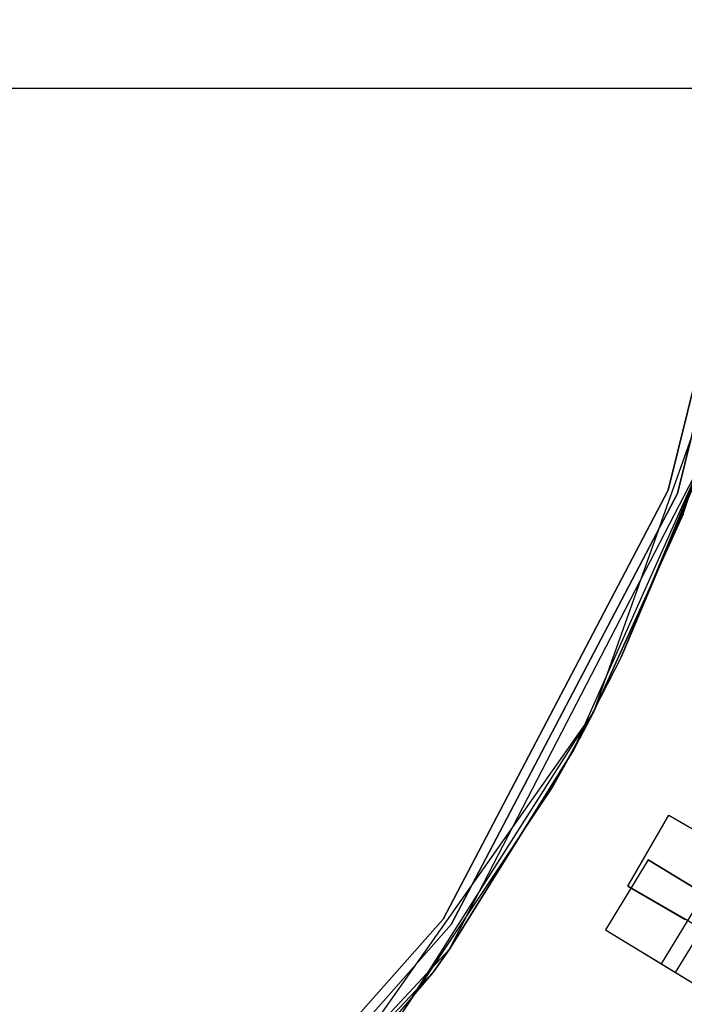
# Model space of a CAD drawing. Extents: x 0.2 to 26, y -12.8 to 12.8.
# Tile 74 of 97: x 16.8 to 18.9, y -3.7 to -0.7. Entities that reach past the tile are written whole.
import ezdxf

# ---------------------------------------------------------------- set-up
doc = ezdxf.new("R2010")
doc.units = 0
doc.header["$LTSCALE"] = 2.54
doc.layers.get('0').update_dxf_attribs({"color": 13, "linetype": 'CONTINUOUS'})

# ---------------------------------------------------------------- blocks, each defined once
blk = doc.blocks.new('PUKET-M-11161_B_STL')
at = {"color": 0}
for p, q in [((19.1736, -0.7391, 44.1003), (18.8199, -2.1742, 44.1003)), ((18.8199, -2.1742, 1.6003), (19.1736, -0.7391, 1.6003)), ((18.8199, -2.1742, 1.6003), (19.1736, -0.7391, 1.6003)), ((19.1736, -0.7391, 44.1003), (18.8199, -2.1742, 44.1003)), ((18.8479, -2.1849, 44.1003), (19.2034, -0.7427, 44.1003)), ((19.2034, -0.7427, 1.6003), (18.8479, -2.1849, 1.6003)), ((18.8479, -2.1849, 44.1003), (19.2034, -0.7427, 44.1003)), ((19.2034, -0.7427, 1.6003), (18.8479, -2.1849, 1.6003)), ((6.9598, -0.9477, 44.1364), (19.214, -0.9477, 44.1364)), ((6.9598, -0.9477, 43.4364), (19.214, -0.9477, 43.4364)), ((6.9598, -0.9477, 44.1364), (19.214, -0.9477, 44.1364)), ((6.9598, -0.9477, 43.4364), (19.214, -0.9477, 43.4364)), ((19.1572, -1.2614, 44.1364), (18.5918, -2.8524, 44.1364)), ((19.1572, -1.2614, 44.1364), (18.5918, -2.8524, 44.1364)), ((18.8652, -2.2474, 42.4364), (19.1572, -1.2614, 44.1364)), ((18.8652, -2.2474, 42.4364), (19.1572, -1.2614, 44.1364)), ((18.8652, -2.2474, 42.4364), (19.0552, -1.6791, 42.4364)), ((18.8652, -2.2474, 42.4364), (19.0552, -1.6791, 42.4364)), ((18.1521, -3.5754, 1.6364), (18.9289, -2.0763, 1.6364)), ((18.1521, -3.5754, 1.6364), (18.9289, -2.0763, 1.6364)), ((18.5303, -2.968, 3.3364), (18.9289, -2.0763, 1.6364)), ((18.5303, -2.968, 3.3364), (18.9289, -2.0763, 1.6364)), ((18.6757, -2.6842, 3.3364), (18.9289, -2.0763, 1.6364)), ((18.6757, -2.6842, 3.3364), (18.9289, -2.0763, 1.6364)), ((18.9059, -2.1398, 3.3364), (18.6757, -2.6842, 3.3364)), ((18.9059, -2.1398, 3.3364), (18.6757, -2.6842, 3.3364)), ((18.8199, -2.1742, 44.1003), (18.1329, -3.483, 44.1003)), ((18.1329, -3.483, 1.6003), (18.8199, -2.1742, 1.6003)), ((18.1329, -3.483, 1.6003), (18.8199, -2.1742, 1.6003)), ((18.8199, -2.1742, 44.1003), (18.1329, -3.483, 44.1003)), ((18.1576, -3.5001, 44.1003), (18.8479, -2.1849, 44.1003)), ((18.8479, -2.1849, 1.6003), (18.1576, -3.5001, 1.6003)), ((18.1576, -3.5001, 44.1003), (18.8479, -2.1849, 44.1003)), ((18.8479, -2.1849, 1.6003), (18.1576, -3.5001, 1.6003)), ((18.8199, -2.1742, 1.6003), (18.8199, -2.1742, 44.1003)), ((18.8199, -2.1742, 1.6003), (18.8199, -2.1742, 44.1003)), ((18.8479, -2.1849, 44.1003), (18.8479, -2.1849, 1.6003)), ((18.8479, -2.1849, 44.1003), (18.8479, -2.1849, 1.6003)), ((18.5918, -2.8524, 42.4364), (18.8652, -2.2474, 42.4364)), ((18.8652, -2.2474, 42.4364), (18.5918, -2.8524, 44.1364)), ((18.8652, -2.2474, 42.4364), (18.5918, -2.8524, 44.1364)), ((18.5918, -2.8524, 42.4364), (18.8652, -2.2474, 42.4364)), ((18.6757, -2.6842, 3.3364), (18.5303, -2.968, 3.3364)), ((18.6757, -2.6842, 3.3364), (18.5303, -2.968, 3.3364)), ((18.5918, -2.8524, 44.1364), (17.6181, -4.2318, 44.1364)), ((18.5918, -2.8524, 44.1364), (17.6181, -4.2318, 44.1364)), ((18.0062, -3.7737, 42.4364), (18.5918, -2.8524, 44.1364)), ((18.0062, -3.7737, 42.4364), (18.5918, -2.8524, 44.1364)), ((18.466, -3.0831, 42.4364), (18.5918, -2.8524, 44.1364)), ((18.466, -3.0831, 42.4364), (18.5918, -2.8524, 44.1364)), ((18.5489, -2.9336, 42.4364), (18.5918, -2.8524, 42.4364)), ((18.5918, -2.8524, 44.1364), (18.5489, -2.9336, 42.4364)), ((18.5489, -2.9336, 42.4364), (18.5918, -2.8524, 42.4364)), ((18.5918, -2.8524, 44.1364), (18.5489, -2.9336, 42.4364)), ((18.5918, -2.8524, 42.4364), (18.5918, -2.8524, 44.1364)), ((18.5918, -2.8524, 42.4364), (18.5918, -2.8524, 44.1364)), ((18.466, -3.0831, 42.4364), (18.5489, -2.9336, 42.4364)), ((18.466, -3.0831, 42.4364), (18.5489, -2.9336, 42.4364)), ((18.5303, -2.968, 3.3364), (18.1521, -3.5754, 3.3364)), ((18.1521, -3.5754, 1.6364), (18.5303, -2.968, 3.3364)), ((18.5303, -2.968, 3.3364), (18.1521, -3.5754, 3.3364)), ((18.1521, -3.5754, 1.6364), (18.5303, -2.968, 3.3364)), ((18.0062, -3.7737, 42.4364), (18.466, -3.0831, 42.4364)), ((18.0062, -3.7737, 42.4364), (18.466, -3.0831, 42.4364)), ((18.6965, -3.3831, 3.3364), (18.8215, -3.1666, 3.3364)), ((18.6965, -3.3831, 3.3364), (18.8215, -3.1666, 3.3364)), ((18.8215, -3.1666, 3.3364), (19.038, -3.2916, 3.3364)), ((18.8215, -3.1666, 3.3364), (19.038, -3.2916, 3.3364)), ((18.8215, -3.1666, 3.3364), (18.9965, -3.2676, 7.4956)), ((18.8215, -3.1666, 3.3364), (18.9965, -3.2676, 7.4956)), ((18.7585, -3.3027, 42.4364), (18.6286, -3.5163, 42.4364)), ((18.7585, -3.3027, 42.4364), (18.6286, -3.5163, 42.4364)), ((18.9293, -3.4065, 38.3338), (18.7585, -3.3027, 42.4364)), ((18.7585, -3.3027, 42.4364), (18.9721, -3.4326, 42.4364)), ((18.7585, -3.3027, 42.4364), (18.9721, -3.4326, 42.4364)), ((18.9293, -3.4065, 38.3338), (18.7585, -3.3027, 42.4364)), ((18.913, -3.5081, 3.3364), (18.6965, -3.3831, 3.3364)), ((18.6965, -3.3831, 3.3364), (18.8715, -3.4841, 7.4956)), ((18.6965, -3.3831, 3.3364), (18.8715, -3.4841, 7.4956)), ((18.913, -3.5081, 3.3364), (18.6965, -3.3831, 3.3364)), ((18.7994, -3.6201, 38.3338), (18.9293, -3.4065, 38.3338)), ((18.7994, -3.6201, 38.3338), (18.9293, -3.4065, 38.3338)), ((18.8422, -3.6462, 42.4364), (18.9721, -3.4326, 42.4364)), ((18.8422, -3.6462, 42.4364), (18.9721, -3.4326, 42.4364)), ((18.1329, -3.483, 44.1003), (17.1528, -4.5894, 44.1003)), ((17.1528, -4.5894, 1.6003), (18.1329, -3.483, 1.6003)), ((17.1528, -4.5894, 1.6003), (18.1329, -3.483, 1.6003)), ((18.1329, -3.483, 44.1003), (17.1528, -4.5894, 44.1003)), ((18.1329, -3.483, 1.6003), (18.1329, -3.483, 44.1003)), ((18.1329, -3.483, 1.6003), (18.1329, -3.483, 44.1003)), ((17.1727, -4.6119, 44.1003), (18.1576, -3.5001, 44.1003)), ((18.1576, -3.5001, 1.6003), (17.1727, -4.6119, 1.6003)), ((17.1727, -4.6119, 44.1003), (18.1576, -3.5001, 44.1003)), ((18.1576, -3.5001, 1.6003), (17.1727, -4.6119, 1.6003)), ((18.1576, -3.5001, 44.1003), (18.1576, -3.5001, 1.6003)), ((18.1576, -3.5001, 44.1003), (18.1576, -3.5001, 1.6003)), ((18.6286, -3.5163, 42.4364), (18.8422, -3.6462, 42.4364)), ((18.6286, -3.5163, 42.4364), (18.8422, -3.6462, 42.4364)), ((18.6286, -3.5163, 42.4364), (18.7994, -3.6201, 38.3338)), ((18.6286, -3.5163, 42.4364), (18.7994, -3.6201, 38.3338)), ((16.9996, -4.8094, 1.6364), (18.1521, -3.5754, 1.6364)), ((16.9996, -4.8094, 1.6364), (18.1521, -3.5754, 1.6364)), ((18.1521, -3.5754, 3.3364), (18.1031, -3.6438, 3.3364)), ((18.1031, -3.6438, 3.3364), (18.1521, -3.5754, 1.6364)), ((18.1031, -3.6438, 3.3364), (18.1521, -3.5754, 1.6364)), ((18.1521, -3.5754, 3.3364), (18.1031, -3.6438, 3.3364)), ((18.1521, -3.5754, 3.3364), (18.1521, -3.5754, 1.6364)), ((18.1521, -3.5754, 3.3364), (18.1521, -3.5754, 1.6364)), ((18.7994, -3.6201, 38.3338), (19.2424, -3.8896, 34.2389)), ((18.7994, -3.6201, 38.3338), (19.2424, -3.8896, 34.2389)), ((18.1031, -3.6438, 3.3364), (16.9996, -4.8094, 1.6364)), ((18.1031, -3.6438, 3.3364), (16.9996, -4.8094, 1.6364)), ((18.1031, -3.6438, 3.3364), (17.5186, -4.3359, 3.3364)), ((18.1031, -3.6438, 3.3364), (17.5186, -4.3359, 3.3364)), ((18.8422, -3.6462, 42.4364), (19.0131, -3.7501, 38.3441)), ((18.8422, -3.6462, 42.4364), (19.0131, -3.7501, 38.3441))]:
    blk.add_line(p, q, dxfattribs=at)

msp = doc.modelspace()

# ---------------------------------------------------------------- block references
at = {"color": 0}
msp.add_blockref('PUKET-M-11161_B_STL', (0, 0), dxfattribs=at)

doc.saveas('drawing.dxf')
